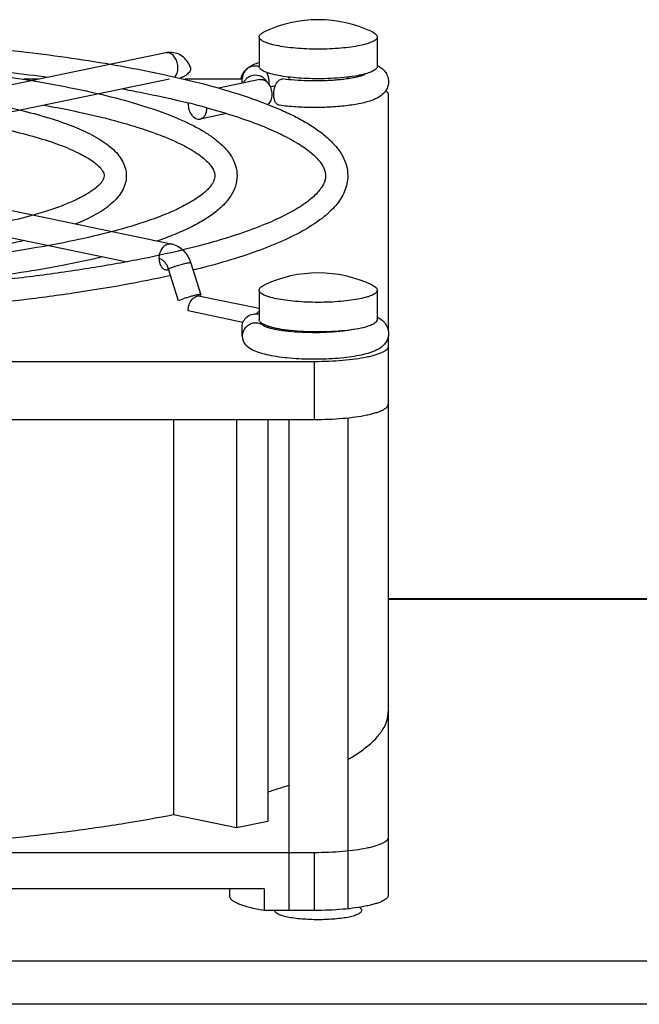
# Model space of a CAD drawing. Extents: x -1817 to 1181, y 8 to 1522.
# Tile 64 of 66: x 662 to 704, y 930 to 997. Entities that reach past the tile are written whole.
import ezdxf

# ---------------------------------------------------------------- set-up
doc = ezdxf.new("R2010")
doc.units = 0
doc.header["$LTSCALE"] = 65.395
doc.layers.get('0').update_dxf_attribs({"linetype": 'CONTINUOUS'})

msp = doc.modelspace()

# ---------------------------------------------------------------- linework, layer by layer
at = {"color": 6, "linetype": 'CONTINUOUS'}
for p, q in [((678.027, 995.51), (678.027, 993.505)), ((686.027, 995.51), (686.027, 993.505)), ((671.707, 994.43), (644.837, 988.843)), ((671.951, 992.642), (645.702, 987.185)), ((663.067, 992.634), (662.086, 992.634)), ((676.877, 992.634), (673.002, 992.634)), ((678.07, 992.623), (675.276, 992.042)), ((680.027, 992.785), (680.027, 992.612)), ((684.027, 992.785), (684.027, 992.672)), ((686.777, 991.594), (686.777, 975.582)), ((673.231, 991.034), (673.273, 991.024)), ((673.232, 991.034), (673.273, 991.024)), ((674.466, 990.712), (674.489, 990.705)), ((674.466, 990.712), (674.489, 990.705)), ((675.82, 990.317), (674.032, 989.945)), ((645.203, 987.079), (672.073, 981.493)), ((644.837, 985.317), (669.087, 980.275)), ((673.389, 980.187), (674.067, 978.042)), ((674.032, 977.955), (678.027, 977.125)), ((678.027, 978.357), (678.027, 976.352)), ((686.027, 978.357), (686.027, 976.352)), ((680.027, 975.632), (680.027, 975.558)), ((684.027, 975.632), (684.027, 975.618)), ((686.777, 975.265), (686.777, 937.376)), ((681.777, 973.506), (599.777, 973.506)), ((599.777, 969.593), (681.777, 969.593)), ((672.226, 969.593), (672.226, 942.833)), ((676.486, 969.593), (676.486, 941.947)), ((678.608, 969.593), (678.608, 942.388)), ((680.027, 969.593), (680.027, 936.336)), ((684.027, 969.705), (684.027, 936.448)), ((686.777, 957.462), (747.777, 957.462)), ((672.226, 942.833), (676.486, 941.947)), ((676.486, 941.947), (678.608, 942.388)), ((681.777, 940.249), (599.777, 940.249)), ((678.362, 937.803), (603.193, 937.803)), ((676.027, 937.803), (676.027, 937.324)), ((678.362, 937.803), (678.362, 936.336))]:
    msp.add_line(p, q, dxfattribs=at)
at = {"color": 2, "linetype": 'CONTINUOUS'}
for p, q in [((676.877, 992.375), (676.877, 992.671)), ((678.677, 992.632), (678.677, 992.31)), ((672.573, 977.638), (671.894, 979.783)), ((673.806, 978.028), (673.83, 977.95)), ((676.931, 976.169), (673.213, 976.942)), ((676.877, 975.229), (676.877, 975.871)), ((678.677, 975.871), (678.677, 975.8)), ((681.777, 936.336), (678.362, 936.336))]:
    msp.add_line(p, q, dxfattribs=at)
at = {"color": 9, "linetype": 'CONTINUOUS'}
for p, q in [((681.777, 969.593), (681.777, 973.506)), ((750.229, 957.397), (686.777, 957.397)), ((681.777, 936.336), (681.777, 940.249)), ((582.777, 932.914), (747.777, 932.914)), ((747.777, 929.98), (582.777, 929.98))]:
    msp.add_line(p, q, dxfattribs=at)
at = {"color": 6, "linetype": 'CONTINUOUS'}
for centre, radius, start, end in [((682.027, 988.174), 8.5, 64.43087, 115.56913), ((671.998, 993.032), 1.428, 95.27265, 101.75524), ((677.73, 992.672), 0.853, 136.85394, 180.04274), ((678.05, 992.372), 1.291, 138.41041, 139.81209), ((677.757, 992.605), 0.928, 75.20386, 88.72433), ((677.756, 992.604), 0.93, 72.93838, 75.19238), ((684.984, 991.613), 2.23, 61.14704, 62.09383), ((660.138, 938.458), 54.183, 74.66695, 75.97115), ((682.027, 971.021), 8.5, 64.43087, 115.56913), ((680.389, 953.551), 7.865, 307.38164, 307.86655), ((666.45, 984.873), 42.287, 286.71209, 288.73124)]:
    msp.add_arc(centre, radius, start, end, dxfattribs=at)
at = {"color": 2, "linetype": 'CONTINUOUS'}
for centre, radius, start, end in [((674.404, 990.959), 1.191, 176.16975, 180.01368), ((673.266, 990.694), 1.22, 0.00037, 0.58133), ((677.817, 975.871), 0.86, 0.00045, 1.77252), ((680.443, 976.228), 1.418, 198.14044, 202.28967), ((677.73, 975.229), 0.853, 179.95729, 223.14617), ((679.036, 975.888), 0.97, 340.63304, 345.08349)]:
    msp.add_arc(centre, radius, start, end, dxfattribs=at)
at = {"color": 9, "linetype": 'CONTINUOUS'}
msp.add_arc((671.986, 981.071), 0.431, 76.91464, 78.2543, dxfattribs=at)
at = {"color": 6, "linetype": 'CONTINUOUS'}
for points, knots in [([(678.027, 995.51), (678.027, 995.539), (678.045, 995.604), (678.115, 995.689), (678.222, 995.771), (678.309, 995.818), (678.359, 995.841)], [0, 0, 0, 0, 0.178958, 0.393377, 0.6641, 1, 1, 1, 1]), ([(685.696, 995.841), (685.745, 995.818), (685.833, 995.771), (685.94, 995.689), (686.01, 995.604), (686.027, 995.539), (686.027, 995.51)], [0, 0, 0, 0, 0.3359, 0.606623, 0.821042, 1, 1, 1, 1]), ([(613.583, 993.654), (615.596, 993.999), (619.838, 994.596), (626.467, 995.22), (633.516, 995.603), (640.777, 995.732), (648.039, 995.603), (655.088, 995.22), (661.716, 994.596), (665.959, 993.999), (667.972, 993.654)], [0, 0, 0, 0, 0.112238, 0.235274, 0.365744, 0.5, 0.634256, 0.764725, 0.887762, 1, 1, 1, 1]), ([(682.027, 994.678), (681.767, 994.678), (681.256, 994.688), (680.515, 994.734), (679.831, 994.809), (679.231, 994.908), (678.796, 995.014), (678.508, 995.112), (678.34, 995.184), (678.206, 995.26), (678.107, 995.338), (678.043, 995.421), (678.027, 995.482), (678.027, 995.51)], [0, 0, 0, 0, 0.185264, 0.363725, 0.52888, 0.674834, 0.796638, 0.847339, 0.890854, 0.927158, 0.95658, 0.980119, 1, 1, 1, 1]), ([(686.027, 995.51), (686.027, 995.482), (686.011, 995.421), (685.948, 995.338), (685.849, 995.26), (685.715, 995.184), (685.547, 995.112), (685.259, 995.014), (684.824, 994.908), (684.224, 994.809), (683.54, 994.734), (682.798, 994.688), (682.288, 994.678), (682.027, 994.678)], [0, 0, 0, 0, 0.019881, 0.04342, 0.072842, 0.109146, 0.152661, 0.203362, 0.325166, 0.47112, 0.636275, 0.814736, 1, 1, 1, 1]), ([(673.376, 993.427), (673.32, 993.582), (673.165, 993.877), (672.811, 994.229), (672.361, 994.442), (672.029, 994.469), (671.867, 994.454)], [0, 0, 0, 0, 0.252617, 0.50227, 0.751154, 1, 1, 1, 1]), ([(617.794, 992.778), (619.561, 993.016), (623.222, 993.429), (628.868, 993.864), (634.761, 994.129), (640.777, 994.218), (646.794, 994.129), (652.687, 993.864), (658.333, 993.429), (661.993, 993.016), (663.761, 992.778)], [0, 0, 0, 0, 0.116084, 0.239754, 0.368575, 0.5, 0.631425, 0.760246, 0.883916, 1, 1, 1, 1]), ([(618.915, 992.545), (620.547, 992.814), (623.972, 993.278), (629.309, 993.765), (634.963, 994.062), (640.777, 994.163), (646.592, 994.062), (652.246, 993.765), (657.583, 993.278), (661.008, 992.814), (662.64, 992.545)], [0, 0, 0, 0, 0.113023, 0.236186, 0.36632, 0.5, 0.63368, 0.763814, 0.886977, 1, 1, 1, 1]), ([(677.108, 993.255), (677.171, 993.322), (677.34, 993.469), (677.652, 993.645), (677.9, 993.74), (678.027, 993.782)], [0, 0, 0, 0, 0.258348, 0.623377, 1, 1, 1, 1]), ([(667.972, 993.654), (669.137, 993.454), (671.346, 993.033), (674.455, 992.298), (677.167, 991.493), (679.153, 990.742), (680.514, 990.098), (681.38, 989.617), (682.134, 989.117), (682.776, 988.591), (683.303, 988.033), (683.707, 987.432), (683.966, 986.784), (684.027, 986.328), (684.027, 986.102)], [0, 0, 0, 0, 0.190028, 0.36166, 0.51348, 0.644696, 0.702608, 0.75556, 0.803856, 0.847988, 0.888685, 0.926911, 0.963734, 1, 1, 1, 1]), ([(676.801, 992.634), (676.817, 992.742), (676.88, 992.948), (676.998, 993.127), (677.064, 993.205)], [0, 0, 0, 0, 0.51766, 1, 1, 1, 1]), ([(677.777, 993.533), (677.653, 993.536), (677.402, 993.49), (677.192, 993.345), (677.108, 993.255)], [0, 0, 0, 0, 0.502607, 1, 1, 1, 1]), ([(678.677, 992.632), (678.677, 992.713), (678.654, 992.876), (678.587, 993.027), (678.544, 993.096)], [0, 0, 0, 0, 0.49803, 1, 1, 1, 1]), ([(686.06, 993.566), (686.148, 993.518), (686.325, 993.404), (686.563, 993.172), (686.744, 992.857), (686.79, 992.606), (686.79, 992.477)], [0, 0, 0, 0, 0.219294, 0.456115, 0.719134, 1, 1, 1, 1]), ([(662.64, 992.545), (663.64, 992.38), (665.54, 992.032), (668.214, 991.42), (670.552, 990.746), (672.267, 990.115), (673.444, 989.57), (674.196, 989.163), (674.853, 988.737), (675.415, 988.287), (675.879, 987.805), (676.238, 987.28), (676.472, 986.708), (676.527, 986.303), (676.527, 986.102)], [0, 0, 0, 0, 0.188798, 0.359529, 0.510709, 0.641514, 0.699309, 0.752218, 0.800569, 0.844892, 0.885971, 0.924837, 0.962592, 1, 1, 1, 1]), ([(686.79, 992.477), (686.79, 992.32), (686.721, 992.015), (686.464, 991.662), (686.146, 991.424), (685.804, 991.257), (685.43, 991.127), (684.847, 990.976), (684.006, 990.839), (682.898, 990.743), (681.713, 990.713), (680.534, 990.752), (679.761, 990.825), (679.392, 990.876)], [0, 0, 0, 0, 0.058088, 0.110943, 0.157847, 0.203163, 0.251099, 0.303787, 0.42523, 0.564731, 0.713908, 0.862407, 1, 1, 1, 1]), ([(685.199, 992.968), (685.201, 992.97), (685.206, 992.973), (685.199, 992.969), (685.192, 992.965), (685.176, 992.956), (685.155, 992.946), (685.127, 992.933), (685.095, 992.92), (685.041, 992.899), (684.962, 992.872), (684.855, 992.84), (684.733, 992.807), (684.596, 992.774), (684.446, 992.743), (684.225, 992.701), (683.923, 992.655), (683.537, 992.608), (683.123, 992.571), (682.689, 992.544), (682.241, 992.528), (681.786, 992.523), (681.185, 992.53), (680.468, 992.565), (679.906, 992.622), (679.639, 992.659)], [0, 0, 0, 0, 0.001084, 0.001509, 0.003329, 0.006429, 0.010702, 0.016052, 0.022392, 0.02965, 0.046666, 0.066675, 0.089349, 0.114419, 0.141662, 0.17088, 0.234539, 0.304096, 0.378339, 0.456085, 0.536165, 0.617408, 0.698641, 0.856376, 1, 1, 1, 1]), ([(668.789, 991.985), (669.182, 991.913), (670.67, 991.629), (672.15, 991.304), (673.232, 991.034)], [0, 0, 0, 0, 0.263587, 1, 1, 1, 1]), ([(678.779, 992.129), (678.805, 992.136), (678.922, 992.166), (679.04, 992.192), (679.131, 992.21)], [0, 0, 0, 0, 0.229099, 1, 1, 1, 1]), ([(686.603, 991.866), (686.63, 991.846), (686.678, 991.805), (686.734, 991.736), (686.769, 991.666), (686.777, 991.617), (686.777, 991.594)], [0, 0, 0, 0, 0.303346, 0.564057, 0.791445, 1, 1, 1, 1]), ([(657.291, 991.433), (658.128, 991.304), (659.719, 991.029), (661.962, 990.541), (663.928, 989.999), (665.598, 989.407), (666.786, 988.848), (667.567, 988.359), (668.049, 987.985), (668.453, 987.579), (668.769, 987.131), (668.978, 986.634), (669.027, 986.279), (669.027, 986.102)], [0, 0, 0, 0, 0.187067, 0.356555, 0.506871, 0.637119, 0.747539, 0.79595, 0.840517, 0.88211, 0.921865, 0.960946, 1, 1, 1, 1]), ([(663.474, 990.88), (664.368, 990.72), (666.061, 990.386), (668.431, 989.808), (670.476, 989.186), (671.952, 988.618), (672.939, 988.142), (673.541, 987.804), (674.039, 987.47), (674.431, 987.147), (674.718, 986.843), (674.905, 986.567), (675.006, 986.324), (675.027, 986.171), (675.027, 986.102)], [0, 0, 0, 0, 0.211207, 0.400825, 0.566838, 0.707492, 0.767853, 0.821331, 0.867778, 0.907084, 0.939241, 0.964541, 0.984044, 1, 1, 1, 1]), ([(674.489, 990.705), (675.133, 990.528), (676.343, 990.169), (678.021, 989.575), (679.448, 988.962), (680.61, 988.342), (681.391, 987.802), (681.863, 987.374), (682.123, 987.086), (682.314, 986.814), (682.441, 986.561), (682.512, 986.326), (682.527, 986.174), (682.527, 986.102)], [0, 0, 0, 0, 0.207979, 0.393195, 0.554641, 0.691494, 0.803162, 0.84954, 0.889695, 0.923916, 0.952791, 0.977615, 1, 1, 1, 1]), ([(658.151, 989.773), (658.882, 989.648), (660.265, 989.386), (662.202, 988.929), (663.872, 988.437), (665.078, 987.986), (665.882, 987.609), (666.37, 987.342), (666.77, 987.081), (667.081, 986.831), (667.304, 986.602), (667.465, 986.372), (667.527, 986.199), (667.527, 986.102)], [0, 0, 0, 0, 0.214789, 0.407694, 0.576476, 0.719105, 0.780043, 0.833742, 0.879962, 0.918473, 0.949113, 0.972015, 1, 1, 1, 1]), ([(667.527, 986.102), (667.527, 986.039), (667.502, 985.931), (667.429, 985.783), (667.282, 985.571), (666.976, 985.273), (666.459, 984.908), (665.762, 984.528), (664.894, 984.147), (663.866, 983.774), (663.123, 983.548), (662.726, 983.436)], [0, 0, 0, 0, 0.033513, 0.057036, 0.087241, 0.169502, 0.281283, 0.421504, 0.588879, 0.782139, 1, 1, 1, 1]), ([(669.027, 986.102), (669.027, 985.924), (668.977, 985.565), (668.765, 985.065), (668.443, 984.614), (668.034, 984.206), (667.544, 983.829), (666.751, 983.337), (666.087, 983.028), (665.619, 982.835)], [0, 0, 0, 0, 0.107313, 0.214714, 0.324036, 0.438541, 0.561384, 0.694968, 1, 1, 1, 1]), ([(675.027, 986.102), (675.027, 986.05), (675.016, 985.937), (674.96, 985.76), (674.857, 985.562), (674.699, 985.344), (674.479, 985.108), (674.074, 984.753), (673.398, 984.302), (672.39, 983.782), (671.15, 983.269), (669.689, 982.771), (668.637, 982.471), (668.077, 982.324)], [0, 0, 0, 0, 0.019139, 0.041114, 0.0677, 0.100288, 0.139416, 0.185296, 0.297245, 0.435684, 0.599688, 0.788192, 1, 1, 1, 1]), ([(676.527, 986.102), (676.527, 985.863), (676.448, 985.378), (676.119, 984.709), (675.624, 984.108), (674.989, 983.56), (674.219, 983.049), (673.315, 982.566), (672.278, 982.105), (671.534, 981.824), (671.141, 981.686)], [0, 0, 0, 0, 0.097528, 0.196539, 0.300334, 0.412922, 0.537518, 0.676215, 0.830195, 1, 1, 1, 1]), ([(682.527, 986.102), (682.527, 986.023), (682.509, 985.854), (682.421, 985.593), (682.264, 985.309), (682.029, 985.004), (681.71, 984.682), (681.13, 984.205), (680.179, 983.61), (678.776, 982.934), (677.062, 982.273), (675.056, 981.639), (673.614, 981.261), (672.848, 981.075)], [0, 0, 0, 0, 0.020961, 0.044574, 0.072637, 0.106385, 0.146344, 0.192735, 0.304875, 0.442582, 0.605066, 0.791289, 1, 1, 1, 1]), ([(684.027, 986.102), (684.027, 985.923), (683.99, 985.563), (683.768, 984.859), (683.346, 984.214), (682.799, 983.643), (682.115, 983.062), (681.065, 982.383), (679.572, 981.643), (677.805, 980.944), (675.769, 980.284), (674.314, 979.893), (673.544, 979.702)], [0, 0, 0, 0, 0.041391, 0.08315, 0.169813, 0.216479, 0.266227, 0.376955, 0.504919, 0.651352, 0.816503, 1, 1, 1, 1]), ([(662.726, 983.436), (662.059, 983.247), (660.626, 982.894), (658.334, 982.446), (655.797, 982.054), (652.036, 981.604), (647.006, 981.233), (640.777, 981.084), (634.549, 981.233), (629.519, 981.604), (625.758, 982.054), (623.221, 982.446), (620.929, 982.894), (619.496, 983.247), (618.828, 983.436)], [0, 0, 0, 0, 0.047014, 0.1, 0.158262, 0.221034, 0.356741, 0.5, 0.643259, 0.778966, 0.841738, 0.9, 0.952986, 1, 1, 1, 1]), ([(668.077, 982.324), (667.222, 982.098), (665.4, 981.675), (662.505, 981.138), (659.328, 980.67), (654.66, 980.134), (648.45, 979.692), (640.777, 979.515), (633.105, 979.692), (626.894, 980.134), (622.227, 980.67), (619.05, 981.138), (616.155, 981.675), (614.332, 982.098), (613.477, 982.324)], [0, 0, 0, 0, 0.048239, 0.101982, 0.160585, 0.223339, 0.358199, 0.5, 0.641801, 0.776661, 0.839415, 0.898018, 0.951761, 1, 1, 1, 1]), ([(672.848, 981.075), (671.81, 980.824), (669.615, 980.352), (666.152, 979.752), (662.392, 979.23), (656.923, 978.636), (649.69, 978.146), (640.777, 977.949), (631.865, 978.146), (624.632, 978.636), (619.162, 979.23), (615.402, 979.752), (611.94, 980.352), (609.745, 980.824), (608.707, 981.075)], [0, 0, 0, 0, 0.049648, 0.104267, 0.163269, 0.226008, 0.35989, 0.5, 0.64011, 0.773992, 0.836731, 0.895733, 0.950352, 1, 1, 1, 1]), ([(662.122, 981.723), (661.432, 981.55), (659.974, 981.227), (657.673, 980.817), (655.174, 980.461), (651.534, 980.056), (646.717, 979.723), (640.777, 979.589), (634.838, 979.723), (630.021, 980.056), (626.381, 980.461), (623.882, 980.817), (621.581, 981.227), (620.123, 981.55), (619.433, 981.723)], [0, 0, 0, 0, 0.049642, 0.104184, 0.163106, 0.225798, 0.359719, 0.5, 0.640281, 0.774202, 0.836894, 0.895816, 0.950358, 1, 1, 1, 1]), ([(672.073, 981.493), (672.228, 981.461), (672.529, 981.344), (672.91, 981.043), (673.205, 980.649), (673.338, 980.345), (673.389, 980.187)], [0, 0, 0, 0, 0.244091, 0.490906, 0.742815, 1, 1, 1, 1]), ([(667.443, 980.617), (666.57, 980.407), (664.732, 980.013), (661.837, 979.513), (658.705, 979.08), (654.163, 978.588), (648.164, 978.182), (640.777, 978.02), (633.391, 978.182), (627.392, 978.588), (622.849, 979.08), (619.718, 979.513), (616.823, 980.013), (614.984, 980.407), (614.112, 980.617)], [0, 0, 0, 0, 0.05016, 0.105043, 0.164131, 0.226829, 0.360381, 0.5, 0.639618, 0.773171, 0.835869, 0.894957, 0.94984, 1, 1, 1, 1]), ([(672.034, 979.346), (670.986, 979.112), (668.791, 978.674), (665.352, 978.116), (661.66, 977.633), (656.344, 977.087), (649.36, 976.635), (640.778, 976.455), (632.196, 976.635), (625.211, 977.087), (619.895, 977.633), (616.203, 978.116), (612.764, 978.674), (610.569, 979.112), (609.521, 979.346)], [0, 0, 0, 0, 0.051214, 0.106772, 0.166178, 0.228876, 0.361686, 0.499999, 0.638312, 0.771123, 0.833821, 0.893227, 0.948786, 1, 1, 1, 1]), ([(678.027, 978.357), (678.027, 978.386), (678.045, 978.451), (678.115, 978.536), (678.222, 978.618), (678.309, 978.665), (678.359, 978.689)], [0, 0, 0, 0, 0.178958, 0.393377, 0.6641, 1, 1, 1, 1]), ([(685.696, 978.689), (685.745, 978.665), (685.833, 978.618), (685.94, 978.536), (686.01, 978.451), (686.027, 978.386), (686.027, 978.357)], [0, 0, 0, 0, 0.3359, 0.606623, 0.821042, 1, 1, 1, 1]), ([(682.027, 977.525), (681.767, 977.525), (681.256, 977.536), (680.515, 977.582), (679.831, 977.656), (679.231, 977.755), (678.796, 977.861), (678.508, 977.959), (678.34, 978.032), (678.206, 978.107), (678.107, 978.186), (678.043, 978.268), (678.027, 978.329), (678.027, 978.357)], [0, 0, 0, 0, 0.185264, 0.363725, 0.52888, 0.674834, 0.796638, 0.847339, 0.890854, 0.927158, 0.95658, 0.980119, 1, 1, 1, 1]), ([(686.027, 978.357), (686.027, 978.329), (686.011, 978.268), (685.948, 978.186), (685.849, 978.107), (685.715, 978.032), (685.547, 977.959), (685.259, 977.861), (684.824, 977.755), (684.224, 977.656), (683.54, 977.582), (682.798, 977.536), (682.288, 977.525), (682.027, 977.525)], [0, 0, 0, 0, 0.019881, 0.04342, 0.072842, 0.109146, 0.152661, 0.203362, 0.325166, 0.47112, 0.636275, 0.814736, 1, 1, 1, 1]), ([(686.027, 976.53), (686.119, 976.482), (686.302, 976.368), (686.55, 976.135), (686.741, 975.814), (686.79, 975.556), (686.79, 975.423)], [0, 0, 0, 0, 0.219346, 0.455311, 0.718205, 1, 1, 1, 1]), ([(677.777, 976.128), (677.66, 976.126), (677.425, 976.075), (677.126, 975.874), (676.925, 975.579), (676.877, 975.345), (676.877, 975.229)], [0, 0, 0, 0, 0.251307, 0.502853, 0.752707, 1, 1, 1, 1]), ([(678.375, 975.919), (678.294, 975.988), (678.103, 976.097), (677.885, 976.13), (677.777, 976.128)], [0, 0, 0, 0, 0.497361, 1, 1, 1, 1]), ([(678.382, 975.914), (678.38, 975.915), (678.378, 975.916), (678.374, 975.919), (678.38, 975.915), (678.385, 975.911), (678.393, 975.904), (678.398, 975.899)], [0, 0, 0, 0, 0.202581, 0.223822, 0.258919, 0.505967, 1, 1, 1, 1]), ([(684.449, 975.69), (684.202, 975.641), (683.661, 975.562), (682.802, 975.49), (681.872, 975.463), (680.938, 975.482), (680.185, 975.537), (679.628, 975.604), (679.263, 975.662), (678.947, 975.727), (678.689, 975.793), (678.507, 975.855), (678.413, 975.896), (678.382, 975.914)], [0, 0, 0, 0, 0.123142, 0.267274, 0.422272, 0.578148, 0.724913, 0.791759, 0.852525, 0.905807, 0.949929, 0.982581, 1, 1, 1, 1]), ([(686.79, 975.423), (686.79, 975.314), (686.757, 975.1), (686.622, 974.818), (686.436, 974.596), (686.161, 974.376), (685.764, 974.181), (685.231, 974.014), (684.619, 973.883), (683.926, 973.783), (683.165, 973.712), (682.084, 973.66), (680.993, 973.673), (679.934, 973.752), (679.214, 973.841), (678.569, 973.961), (677.848, 974.155), (677.341, 974.396), (677.108, 974.645)], [0, 0, 0, 0, 0.030869, 0.060298, 0.087334, 0.112159, 0.159756, 0.211335, 0.270261, 0.336763, 0.409566, 0.486615, 0.643456, 0.718138, 0.787231, 0.849105, 0.903292, 1, 1, 1, 1]), ([(686.777, 974.545), (686.777, 974.511), (686.757, 974.434), (686.678, 974.331), (686.555, 974.233), (686.387, 974.139), (686.176, 974.048), (685.924, 973.962), (685.632, 973.881), (685.173, 973.777), (684.523, 973.669), (683.668, 973.576), (682.741, 973.519), (682.103, 973.506), (681.777, 973.506)], [0, 0, 0, 0, 0.019881, 0.043419, 0.07284, 0.109142, 0.152656, 0.203355, 0.260996, 0.32519, 0.471138, 0.636287, 0.814743, 1, 1, 1, 1]), ([(681.777, 969.593), (682.103, 969.593), (682.741, 969.606), (683.668, 969.663), (684.523, 969.756), (685.173, 969.864), (685.632, 969.968), (685.924, 970.049), (686.176, 970.135), (686.387, 970.226), (686.555, 970.32), (686.678, 970.418), (686.757, 970.521), (686.777, 970.598), (686.777, 970.633)], [0, 0, 0, 0, 0.185258, 0.363713, 0.528862, 0.67481, 0.739004, 0.796645, 0.847344, 0.890858, 0.92716, 0.956581, 0.980119, 1, 1, 1, 1]), ([(685.216, 947.342), (685.457, 947.529), (685.885, 947.903), (686.391, 948.523), (686.705, 949.16), (686.777, 949.602), (686.777, 949.813)], [0, 0, 0, 0, 0.302439, 0.562916, 0.790673, 1, 1, 1, 1]), ([(684.03, 946.557), (684.134, 946.617), (684.523, 946.847), (684.9, 947.1), (685.164, 947.302)], [0, 0, 0, 0, 0.266304, 1, 1, 1, 1]), ([(640.777, 940.249), (643.647, 940.249), (649.289, 940.358), (657.501, 940.844), (664.017, 941.519), (668.858, 942.22), (671.132, 942.62), (672.226, 942.833)], [0, 0, 0, 0, 0.272417, 0.53564, 0.780849, 0.894148, 1, 1, 1, 1]), ([(686.777, 941.288), (686.777, 941.253), (686.757, 941.177), (686.678, 941.074), (686.555, 940.976), (686.387, 940.882), (686.176, 940.791), (685.924, 940.705), (685.632, 940.624), (685.173, 940.52), (684.523, 940.412), (683.668, 940.319), (682.741, 940.262), (682.103, 940.249), (681.777, 940.249)], [0, 0, 0, 0, 0.019881, 0.043419, 0.07284, 0.109142, 0.152656, 0.203355, 0.260996, 0.32519, 0.471138, 0.636287, 0.814743, 1, 1, 1, 1])]:
    msp.add_open_spline(points, degree=3, knots=knots, dxfattribs=at)
at = {"color": 9, "linetype": 'CONTINUOUS'}
for points, knots in [([(671.89, 994.429), (671.875, 994.432), (671.814, 994.442), (671.752, 994.439), (671.707, 994.43)], [0, 0, 0, 0, 0.255438, 1, 1, 1, 1]), ([(672.527, 993.417), (672.527, 993.533), (672.494, 993.766), (672.36, 994.077), (672.158, 994.317), (671.978, 994.411), (671.89, 994.429)], [0, 0, 0, 0, 0.274572, 0.54358, 0.78802, 1, 1, 1, 1]), ([(672.306, 992.796), (672.38, 992.869), (672.495, 993.071), (672.527, 993.297), (672.527, 993.417)], [0, 0, 0, 0, 0.464806, 1, 1, 1, 1]), ([(671.254, 980.479), (671.254, 980.596), (671.287, 980.828), (671.421, 981.14), (671.623, 981.38), (671.802, 981.473), (671.89, 981.492)], [0, 0, 0, 0, 0.274572, 0.54358, 0.78802, 1, 1, 1, 1]), ([(671.89, 981.492), (671.905, 981.495), (671.966, 981.505), (672.029, 981.502), (672.073, 981.493)], [0, 0, 0, 0, 0.255438, 1, 1, 1, 1]), ([(673.107, 980.169), (673.01, 980.149), (672.803, 980.097), (672.488, 980.003), (672.179, 979.898), (671.982, 979.822), (671.894, 979.783)], [0, 0, 0, 0, 0.232138, 0.503322, 0.772777, 1, 1, 1, 1]), ([(673.389, 980.187), (673.386, 980.195), (673.353, 980.203), (673.3, 980.2), (673.211, 980.19), (673.145, 980.177), (673.107, 980.169)], [0, 0, 0, 0, 0.090638, 0.28645, 0.592745, 1, 1, 1, 1])]:
    msp.add_open_spline(points, degree=3, knots=knots, dxfattribs=at)
at = {"color": 2, "linetype": 'CONTINUOUS'}
for points, knots in [([(673.376, 993.427), (673.388, 993.395), (673.395, 993.321), (673.357, 993.207), (673.279, 993.092), (673.208, 993.021), (673.167, 992.986)], [0, 0, 0, 0, 0.195178, 0.418944, 0.686507, 1, 1, 1, 1]), ([(682.027, 992.673), (681.767, 992.673), (681.256, 992.683), (680.515, 992.729), (679.831, 992.803), (679.231, 992.903), (678.796, 993.008), (678.508, 993.107), (678.34, 993.179), (678.206, 993.255), (678.107, 993.333), (678.043, 993.415), (678.027, 993.477), (678.027, 993.505)], [0, 0, 0, 0, 0.185264, 0.363725, 0.52888, 0.674834, 0.796638, 0.847339, 0.890854, 0.927158, 0.95658, 0.980119, 1, 1, 1, 1]), ([(686.027, 993.505), (686.027, 993.481), (686.016, 993.429), (685.969, 993.357), (685.895, 993.288), (685.748, 993.191), (685.493, 993.082), (685.268, 993.015), (685.14, 992.982)], [0, 0, 0, 0, 0.066724, 0.142948, 0.235075, 0.346461, 0.631573, 1, 1, 1, 1]), ([(673.167, 992.986), (673.098, 992.928), (672.941, 992.822), (672.769, 992.744), (672.677, 992.711)], [0, 0, 0, 0, 0.478763, 1, 1, 1, 1]), ([(678.577, 992.432), (678.539, 992.505), (678.44, 992.641), (678.177, 992.848), (677.753, 992.957), (677.336, 992.827), (677.084, 992.607), (676.992, 992.466), (676.957, 992.392)], [0, 0, 0, 0, 0.124649, 0.250061, 0.500208, 0.750208, 0.875482, 1, 1, 1, 1]), ([(678.07, 992.623), (678.118, 992.633), (678.22, 992.636), (678.371, 992.591), (678.513, 992.5), (678.688, 992.321), (678.844, 992.02), (678.89, 991.748), (678.89, 991.609)], [0, 0, 0, 0, 0.099734, 0.204874, 0.319039, 0.443389, 0.715903, 1, 1, 1, 1]), ([(679.016, 991.612), (679.016, 991.747), (679.049, 992.01), (679.164, 992.311), (679.297, 992.5), (679.404, 992.599), (679.52, 992.658), (679.602, 992.664), (679.639, 992.659)], [0, 0, 0, 0, 0.304499, 0.589532, 0.713589, 0.821887, 0.91556, 1, 1, 1, 1]), ([(685.14, 992.982), (684.931, 992.928), (684.47, 992.838), (683.433, 992.708), (682.603, 992.673), (682.027, 992.673)], [0, 0, 0, 0, 0.206049, 0.449034, 1, 1, 1, 1]), ([(678.89, 991.609), (678.89, 991.539), (678.878, 991.402), (678.809, 991.16), (678.699, 991.002), (678.606, 990.936)], [0, 0, 0, 0, 0.280396, 0.543118, 1, 1, 1, 1]), ([(679.392, 990.876), (679.365, 990.88), (679.31, 990.896), (679.207, 990.965), (679.104, 991.114), (679.031, 991.345), (679.016, 991.519), (679.016, 991.612)], [0, 0, 0, 0, 0.091421, 0.188415, 0.412817, 0.686587, 1, 1, 1, 1]), ([(673.213, 990.958), (673.213, 990.82), (673.258, 990.548), (673.414, 990.247), (673.589, 990.068), (673.732, 989.977), (673.883, 989.932), (673.985, 989.935), (674.032, 989.945)], [0, 0, 0, 0, 0.284097, 0.556611, 0.680961, 0.795126, 0.900266, 1, 1, 1, 1]), ([(674.032, 989.945), (674.098, 989.959), (674.23, 990.022), (674.376, 990.196), (674.466, 990.429), (674.486, 990.603), (674.486, 990.694)], [0, 0, 0, 0, 0.213645, 0.447583, 0.710838, 1, 1, 1, 1]), ([(671.254, 980.479), (671.254, 980.389), (671.273, 980.214), (671.363, 979.982), (671.51, 979.807), (671.641, 979.744), (671.707, 979.73)], [0, 0, 0, 0, 0.289162, 0.552417, 0.786355, 1, 1, 1, 1]), ([(671.894, 979.783), (671.866, 979.871), (671.796, 980.036), (671.646, 980.249), (671.465, 980.405), (671.323, 980.465), (671.254, 980.479)], [0, 0, 0, 0, 0.280169, 0.543716, 0.783805, 1, 1, 1, 1]), ([(671.707, 979.73), (671.723, 979.727), (671.79, 979.717), (671.859, 979.723), (671.909, 979.735)], [0, 0, 0, 0, 0.246597, 1, 1, 1, 1]), ([(674.067, 978.042), (674.065, 978.047), (674.048, 978.056), (674.016, 978.057), (673.965, 978.055), (673.867, 978.041), (673.711, 978.009), (673.495, 977.955), (673.253, 977.885), (672.941, 977.784), (672.713, 977.7), (672.573, 977.638)], [0, 0, 0, 0, 0.010955, 0.031715, 0.063743, 0.106784, 0.22249, 0.369393, 0.534935, 0.704848, 1, 1, 1, 1]), ([(673.213, 976.942), (673.213, 977.08), (673.258, 977.352), (673.414, 977.653), (673.589, 977.832), (673.732, 977.923), (673.883, 977.968), (673.985, 977.965), (674.032, 977.955)], [0, 0, 0, 0, 0.284097, 0.556611, 0.680961, 0.795126, 0.900266, 1, 1, 1, 1]), ([(673.972, 977.963), (673.975, 977.965), (673.989, 977.973), (674.003, 977.981), (674.013, 977.987)], [0, 0, 0, 0, 0.271466, 1, 1, 1, 1]), ([(674.013, 977.987), (674.028, 977.996), (674.048, 978.009), (674.07, 978.034), (674.067, 978.042)], [0, 0, 0, 0, 0.681757, 1, 1, 1, 1]), ([(676.877, 975.871), (676.877, 976.006), (676.944, 976.281), (677.219, 976.602), (677.609, 976.769), (677.895, 976.755), (678.028, 976.717)], [0, 0, 0, 0, 0.247118, 0.496217, 0.747675, 1, 1, 1, 1]), ([(678.027, 976.934), (678.011, 976.922), (677.943, 976.868), (677.884, 976.802), (677.845, 976.749)], [0, 0, 0, 0, 0.239567, 1, 1, 1, 1]), ([(678.713, 975.886), (678.613, 975.917), (678.438, 975.979), (678.241, 976.077), (678.128, 976.163), (678.071, 976.224), (678.036, 976.287), (678.027, 976.331), (678.027, 976.352)], [0, 0, 0, 0, 0.361065, 0.642072, 0.753577, 0.847692, 0.927876, 1, 1, 1, 1]), ([(682.027, 975.52), (681.705, 975.52), (681.078, 975.536), (680.185, 975.605), (679.4, 975.715), (678.923, 975.822), (678.713, 975.886)], [0, 0, 0, 0, 0.289234, 0.562093, 0.803326, 1, 1, 1, 1]), ([(685.222, 975.851), (685.013, 975.794), (684.545, 975.697), (683.783, 975.597), (682.929, 975.534), (682.333, 975.52), (682.027, 975.52)], [0, 0, 0, 0, 0.202441, 0.444741, 0.715126, 1, 1, 1, 1]), ([(686.027, 976.352), (686.027, 976.24), (685.878, 976.115), (685.702, 976.021), (685.502, 975.935), (685.339, 975.884), (685.222, 975.851)], [0, 0, 0, 0, 0.341797, 0.475089, 0.629372, 1, 1, 1, 1]), ([(678.362, 936.336), (678.189, 936.364), (677.86, 936.423), (677.399, 936.526), (676.997, 936.639), (676.659, 936.761), (676.39, 936.889), (676.192, 937.023), (676.062, 937.164), (676.027, 937.275), (676.027, 937.324)], [0, 0, 0, 0, 0.199072, 0.378796, 0.537281, 0.673116, 0.785577, 0.87507, 0.944177, 1, 1, 1, 1]), ([(686.777, 937.376), (686.777, 937.341), (686.757, 937.264), (686.678, 937.161), (686.555, 937.063), (686.387, 936.969), (686.176, 936.878), (685.924, 936.792), (685.632, 936.711), (685.173, 936.607), (684.523, 936.499), (683.668, 936.406), (682.741, 936.349), (682.103, 936.336), (681.777, 936.336)], [0, 0, 0, 0, 0.019881, 0.043419, 0.07284, 0.109142, 0.152656, 0.203355, 0.260996, 0.32519, 0.471138, 0.636287, 0.814742, 1, 1, 1, 1]), ([(684.977, 936.346), (684.977, 936.363), (684.966, 936.413), (684.907, 936.486), (684.846, 936.528), (684.81, 936.549)], [0, 0, 0, 0, 0.193158, 0.538997, 1, 1, 1, 1]), ([(679.078, 936.336), (679.079, 936.316), (679.094, 936.271), (679.144, 936.211), (679.22, 936.154), (679.367, 936.074), (679.616, 935.986), (679.98, 935.899), (680.421, 935.827), (680.922, 935.773), (681.464, 935.74), (681.837, 935.732), (682.027, 935.732)], [0, 0, 0, 0, 0.020093, 0.044204, 0.074293, 0.111221, 0.206265, 0.328395, 0.47411, 0.638553, 0.815963, 1, 1, 1, 1]), ([(682.027, 935.732), (682.219, 935.732), (682.596, 935.74), (683.143, 935.774), (683.647, 935.828), (684.09, 935.902), (684.411, 935.98), (684.623, 936.052), (684.747, 936.106), (684.846, 936.161), (684.919, 936.219), (684.966, 936.28), (684.977, 936.325), (684.977, 936.346)], [0, 0, 0, 0, 0.185264, 0.363725, 0.52888, 0.674834, 0.796638, 0.847339, 0.890854, 0.927158, 0.95658, 0.980119, 1, 1, 1, 1])]:
    msp.add_open_spline(points, degree=3, knots=knots, dxfattribs=at)

doc.saveas('drawing.dxf')
